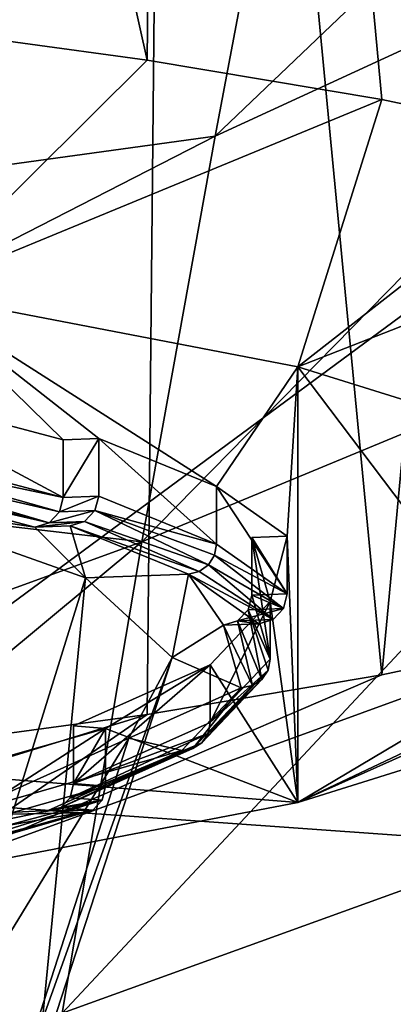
# Model space of a CAD drawing. Header units: millimetres. Extents: x -22 to 72, y 0 to 291.
# Tile 76 of 99: x 8.36 to 9.64, y 260.48 to 263.86. Entities that reach past the tile are written whole.
import ezdxf

# ---------------------------------------------------------------- set-up
doc = ezdxf.new("R2010")
doc.units = ezdxf.units.MM
doc.header["$LTSCALE"] = 65.185185
for name, color, linetype in [('104', 7, 'CONTINUOUS'), ('114', 7, 'CONTINUOUS'), ('116', 7, 'CONTINUOUS'), ('119', 7, 'CONTINUOUS'), ('125', 7, 'CONTINUOUS'), ('128', 7, 'CONTINUOUS'), ('129', 7, 'CONTINUOUS'), ('134', 7, 'CONTINUOUS'), ('137', 7, 'CONTINUOUS'), ('141', 7, 'CONTINUOUS'), ('144', 7, 'CONTINUOUS'), ('154', 7, 'CONTINUOUS'), ('168', 7, 'CONTINUOUS'), ('171', 7, 'CONTINUOUS'), ('173', 7, 'CONTINUOUS'), ('184', 7, 'CONTINUOUS'), ('193', 7, 'CONTINUOUS'), ('23', 7, 'CONTINUOUS'), ('27', 7, 'CONTINUOUS')]:
    doc.layers.add(name, color=color, linetype=linetype)

msp = doc.modelspace()

# ---------------------------------------------------------------- linework, layer by layer
at = {"layer": '104', "color": 7, "linetype": 'CONTINUOUS'}
msp.add_3dface([(8.1354, 260.5119, 222.3827), (8.2828, 260.3415, 221.5302), (8.4165, 260.2524, 220.5359), (8.1354, 260.5119, 222.3827)], dxfattribs=at)
at = {"layer": '114', "color": 7, "linetype": 'CONTINUOUS'}
for points in [[(8.6496, 261.4283, 216.4673), (8.5404, 261.4371, 216.5297), (8.5404, 261.239, 216.5576), (8.6496, 261.4283, 216.4673)], [(8.6496, 261.2302, 216.4951), (8.6496, 261.4283, 216.4673), (8.5404, 261.239, 216.5576), (8.6496, 261.2302, 216.4951)], [(8.5288, 261.1907, 216.5711), (8.6496, 261.2302, 216.4951), (8.5404, 261.239, 216.5576), (8.5288, 261.1907, 216.5711)], [(8.638, 261.1819, 216.5087), (8.6496, 261.2302, 216.4951), (8.5288, 261.1907, 216.5711), (8.638, 261.1819, 216.5087)], [(8.4969, 261.1569, 216.5945), (8.638, 261.1819, 216.5087), (8.5288, 261.1907, 216.5711), (8.4969, 261.1569, 216.5945)], [(8.6061, 261.1481, 216.532), (8.638, 261.1819, 216.5087), (8.4969, 261.1569, 216.5945), (8.6061, 261.1481, 216.532)], [(8.453, 261.147, 216.6215), (8.6061, 261.1481, 216.532), (8.4969, 261.1569, 216.5945), (8.453, 261.147, 216.6215)], [(8.5623, 261.1382, 216.559), (8.6061, 261.1481, 216.532), (8.453, 261.147, 216.6215), (8.5623, 261.1382, 216.559)]]:
    msp.add_3dface(points, dxfattribs=at)
at = {"layer": '116', "color": 7, "linetype": 'CONTINUOUS'}
for points in [[(9.0314, 262.0612, 222.4075), (8.6268, 262.2262, 223.5816), (8.6139, 262.1764, 223.5851), (9.0314, 262.0612, 222.4075)], [(8.5782, 262.1387, 223.5808), (9.0031, 261.9901, 222.4098), (8.6139, 262.1764, 223.5851), (8.5782, 262.1387, 223.5808)], [(9.0241, 262.023, 222.4108), (9.0314, 262.0612, 222.4075), (8.6139, 262.1764, 223.5851), (9.0241, 262.023, 222.4108)], [(9.0031, 261.9901, 222.4098), (9.0241, 262.023, 222.4108), (8.6139, 262.1764, 223.5851), (9.0031, 261.9901, 222.4098)], [(8.5293, 262.1235, 223.5697), (8.9718, 261.9675, 222.4045), (8.5782, 262.1387, 223.5808), (8.5293, 262.1235, 223.5697)], [(8.9718, 261.9675, 222.4045), (9.0031, 261.9901, 222.4098), (8.5782, 262.1387, 223.5808), (8.9718, 261.9675, 222.4045)], [(8.9348, 261.9585, 222.3957), (8.9718, 261.9675, 222.4045), (8.5293, 262.1235, 223.5697), (8.9348, 261.9585, 222.3957)], [(9.0314, 262.0612, 222.4075), (9.0241, 262.023, 222.4108), (9.2739, 261.8901, 221.1903), (9.0314, 262.0612, 222.4075)], [(9.0241, 262.023, 222.4108), (9.0031, 261.9901, 222.4098), (9.2609, 261.8403, 221.1938), (9.0241, 262.023, 222.4108)], [(9.2739, 261.8901, 221.1903), (9.0241, 262.023, 222.4108), (9.2609, 261.8403, 221.1938), (9.2739, 261.8901, 221.1903)], [(8.9718, 261.9675, 222.4045), (8.9348, 261.9585, 222.3957), (9.2253, 261.8026, 221.1894), (8.9718, 261.9675, 222.4045)], [(9.2253, 261.8026, 221.1894), (8.9348, 261.9585, 222.3957), (9.1764, 261.7874, 221.1783), (9.2253, 261.8026, 221.1894)], [(9.0031, 261.9901, 222.4098), (8.9718, 261.9675, 222.4045), (9.2253, 261.8026, 221.1894), (9.0031, 261.9901, 222.4098)], [(9.2609, 261.8403, 221.1938), (9.0031, 261.9901, 222.4098), (9.2253, 261.8026, 221.1894), (9.2609, 261.8403, 221.1938)]]:
    msp.add_3dface(points, dxfattribs=at)
at = {"layer": '119', "color": 7, "linetype": 'CONTINUOUS'}
for points in [[(8.6268, 262.2262, 223.5816), (8.6268, 262.4242, 223.5538), (8.505, 262.2216, 223.5493), (8.6268, 262.2262, 223.5816)], [(8.6268, 262.4242, 223.5538), (8.505, 262.4197, 223.5214), (8.505, 262.2216, 223.5493), (8.6268, 262.4242, 223.5538)], [(8.6139, 262.1764, 223.5851), (8.6268, 262.2262, 223.5816), (8.492, 262.1719, 223.5528), (8.6139, 262.1764, 223.5851)], [(8.492, 262.1719, 223.5528), (8.6268, 262.2262, 223.5816), (8.505, 262.2216, 223.5493), (8.492, 262.1719, 223.5528)], [(8.5782, 262.1387, 223.5808), (8.6139, 262.1764, 223.5851), (8.4564, 262.1342, 223.5484), (8.5782, 262.1387, 223.5808)], [(8.4564, 262.1342, 223.5484), (8.6139, 262.1764, 223.5851), (8.492, 262.1719, 223.5528), (8.4564, 262.1342, 223.5484)], [(8.5293, 262.1235, 223.5697), (8.5782, 262.1387, 223.5808), (8.4075, 262.119, 223.5373), (8.5293, 262.1235, 223.5697)], [(8.4075, 262.119, 223.5373), (8.5782, 262.1387, 223.5808), (8.4564, 262.1342, 223.5484), (8.4075, 262.119, 223.5373)]]:
    msp.add_3dface(points, dxfattribs=at)
at = {"layer": '125', "color": 7, "linetype": 'CONTINUOUS'}
for points in [[(7.855, 262.2031, 224.1361), (8.1354, 260.5119, 222.3827), (8.5819, 261.9454, 222.3021), (7.855, 262.2031, 224.1361)], [(8.1354, 260.5119, 222.3827), (8.4165, 260.2524, 220.5359), (8.5819, 261.9454, 222.3021), (8.1354, 260.5119, 222.3827)], [(8.5819, 261.9454, 222.3021), (8.4165, 260.2524, 220.5359), (8.8784, 261.6716, 220.3539), (8.5819, 261.9454, 222.3021)], [(8.4165, 260.2524, 220.5359), (8.2755, 259.9906, 218.6735), (8.8784, 261.6716, 220.3539), (8.4165, 260.2524, 220.5359)], [(8.8784, 261.6716, 220.3539), (8.2755, 259.9906, 218.6735), (8.7297, 261.3955, 218.3893), (8.8784, 261.6716, 220.3539)], [(8.2755, 259.9906, 218.6735), (7.7196, 259.7398, 216.8888), (8.7297, 261.3955, 218.3893), (8.2755, 259.9906, 218.6735)], [(8.7297, 261.3955, 218.3893), (7.7196, 259.7398, 216.8888), (8.1433, 261.1309, 216.5067), (8.7297, 261.3955, 218.3893)]]:
    msp.add_3dface(points, dxfattribs=at)
at = {"layer": '128', "color": 7, "linetype": 'CONTINUOUS'}
for points in [[(8.6496, 261.2302, 216.4951), (8.638, 261.1819, 216.5087), (8.0973, 261.0737, 215.3815), (8.6496, 261.2302, 216.4951)], [(8.638, 261.1819, 216.5087), (8.6061, 261.1481, 216.532), (8.072, 261.0058, 215.4059), (8.638, 261.1819, 216.5087)], [(8.638, 261.1819, 216.5087), (8.072, 261.0058, 215.4059), (8.0907, 261.0364, 215.3906), (8.638, 261.1819, 216.5087)], [(8.638, 261.1819, 216.5087), (8.0907, 261.0364, 215.3906), (8.0973, 261.0737, 215.3815), (8.638, 261.1819, 216.5087)], [(8.6061, 261.1481, 216.532), (8.5623, 261.1382, 216.559), (8.0439, 260.9866, 215.425), (8.6061, 261.1481, 216.532)], [(8.6061, 261.1481, 216.532), (8.0439, 260.9866, 215.425), (8.072, 261.0058, 215.4059), (8.6061, 261.1481, 216.532)], [(8.5623, 261.1382, 216.559), (8.0107, 260.9817, 215.445), (8.0439, 260.9866, 215.425), (8.5623, 261.1382, 216.559)]]:
    msp.add_3dface(points, dxfattribs=at)
at = {"layer": '129', "color": 7, "linetype": 'CONTINUOUS'}
for points in [[(7.855, 262.2031, 224.1361), (8.4075, 262.119, 223.5373), (7.6878, 262.3095, 224.8928), (7.855, 262.2031, 224.1361)], [(8.4075, 262.119, 223.5373), (7.855, 262.2031, 224.1361), (8.5819, 261.9454, 222.3021), (8.4075, 262.119, 223.5373)], [(8.5293, 262.1235, 223.5697), (8.4075, 262.119, 223.5373), (8.5819, 261.9454, 222.3021), (8.5293, 262.1235, 223.5697)], [(8.9348, 261.9585, 222.3957), (8.5293, 262.1235, 223.5697), (8.5819, 261.9454, 222.3021), (8.9348, 261.9585, 222.3957)], [(8.9348, 261.9585, 222.3957), (8.5819, 261.9454, 222.3021), (8.8784, 261.6716, 220.3539), (8.9348, 261.9585, 222.3957)], [(8.9348, 261.9585, 222.3957), (8.8784, 261.6716, 220.3539), (9.0545, 261.7829, 221.146), (8.9348, 261.9585, 222.3957)], [(9.1764, 261.7874, 221.1783), (8.9348, 261.9585, 222.3957), (9.0545, 261.7829, 221.146), (9.1764, 261.7874, 221.1783)], [(9.0545, 261.7829, 221.146), (8.8784, 261.6716, 220.3539), (9.1157, 261.5681, 219.6173), (9.0545, 261.7829, 221.146)], [(8.8784, 261.6716, 220.3539), (8.7297, 261.3955, 218.3893), (9.1157, 261.5681, 219.6173), (8.8784, 261.6716, 220.3539)], [(9.1157, 261.5681, 219.6173), (8.7297, 261.3955, 218.3893), (8.912, 261.3526, 218.0839), (9.1157, 261.5681, 219.6173)], [(8.7297, 261.3955, 218.3893), (8.1433, 261.1309, 216.5067), (8.912, 261.3526, 218.0839), (8.7297, 261.3955, 218.3893)], [(8.1433, 261.1309, 216.5067), (8.453, 261.147, 216.6215), (8.912, 261.3526, 218.0839), (8.1433, 261.1309, 216.5067)], [(8.5623, 261.1382, 216.559), (8.453, 261.147, 216.6215), (8.1433, 261.1309, 216.5067), (8.5623, 261.1382, 216.559)], [(8.5623, 261.1382, 216.559), (8.1433, 261.1309, 216.5067), (7.1485, 260.8911, 214.8004), (8.5623, 261.1382, 216.559)], [(8.5623, 261.1382, 216.559), (7.1485, 260.8911, 214.8004), (8.0107, 260.9817, 215.445), (8.5623, 261.1382, 216.559)]]:
    msp.add_3dface(points, dxfattribs=at)
at = {"layer": '134', "color": 7, "linetype": 'CONTINUOUS'}
for points in [[(7.7656, 262.3775, 224.9336), (8.505, 262.2216, 223.5493), (7.772, 262.416, 224.9323), (7.7656, 262.3775, 224.9336)], [(7.7473, 262.3438, 224.9265), (8.492, 262.1719, 223.5528), (7.7656, 262.3775, 224.9336), (7.7473, 262.3438, 224.9265)], [(8.492, 262.1719, 223.5528), (8.505, 262.2216, 223.5493), (7.7656, 262.3775, 224.9336), (8.492, 262.1719, 223.5528)], [(7.72, 262.3199, 224.9122), (8.4564, 262.1342, 223.5484), (7.7473, 262.3438, 224.9265), (7.72, 262.3199, 224.9122)], [(8.4564, 262.1342, 223.5484), (8.492, 262.1719, 223.5528), (7.7473, 262.3438, 224.9265), (8.4564, 262.1342, 223.5484)], [(7.6878, 262.3095, 224.8928), (8.4564, 262.1342, 223.5484), (7.72, 262.3199, 224.9122), (7.6878, 262.3095, 224.8928)], [(8.4075, 262.119, 223.5373), (8.4564, 262.1342, 223.5484), (7.6878, 262.3095, 224.8928), (8.4075, 262.119, 223.5373)]]:
    msp.add_3dface(points, dxfattribs=at)
at = {"layer": '137', "color": 7, "linetype": 'CONTINUOUS'}
for points in [[(8.7926, 263.7231, 227.8801), (7.8884, 263.8464, 228.7572), (7.9888, 262.9235, 227.1064), (8.7926, 263.7231, 227.8801)], [(9.5977, 263.5873, 226.9132), (8.7926, 263.7231, 227.8801), (7.9888, 262.9235, 227.1064), (9.5977, 263.5873, 226.9132)], [(9.3097, 262.6705, 225.306), (9.5977, 263.5873, 226.9132), (7.9888, 262.9235, 227.1064), (9.3097, 262.6705, 225.306)], [(10.2949, 263.4403, 225.8673), (9.5977, 263.5873, 226.9132), (9.3097, 262.6705, 225.306), (10.2949, 263.4403, 225.8673)], [(10.8764, 263.2838, 224.7542), (10.2949, 263.4403, 225.8673), (9.3097, 262.6705, 225.306), (10.8764, 263.2838, 224.7542)], [(10.2239, 262.3848, 223.2728), (10.8764, 263.2838, 224.7542), (9.3097, 262.6705, 225.306), (10.2239, 262.3848, 223.2728)], [(10.8764, 261.916, 215.0218), (11.3356, 262.0802, 216.1895), (9.3097, 261.1744, 214.6604), (10.8764, 261.916, 215.0218)], [(9.3097, 261.1744, 214.6604), (11.3356, 262.0802, 216.1895), (10.2238, 261.4601, 216.6936), (9.3097, 261.1744, 214.6604)], [(10.2949, 261.7596, 213.9087), (10.8764, 261.916, 215.0218), (9.3097, 261.1744, 214.6604), (10.2949, 261.7596, 213.9087)], [(9.5977, 261.6126, 212.8628), (10.2949, 261.7596, 213.9087), (7.9888, 260.9213, 212.86), (9.5977, 261.6126, 212.8628)], [(7.9888, 260.9213, 212.86), (10.2949, 261.7596, 213.9087), (9.3097, 261.1744, 214.6604), (7.9888, 260.9213, 212.86)], [(8.7926, 261.4767, 211.8959), (9.5977, 261.6126, 212.8628), (7.9888, 260.9213, 212.86), (8.7926, 261.4767, 211.8959)], [(7.8884, 261.3534, 211.0188), (8.7926, 261.4767, 211.8959), (6.3188, 260.7121, 211.371), (7.8884, 261.3534, 211.0188)], [(6.3188, 260.7121, 211.371), (8.7926, 261.4767, 211.8959), (7.9888, 260.9213, 212.86), (6.3188, 260.7121, 211.371)]]:
    msp.add_3dface(points, dxfattribs=at)
at = {"layer": '141', "color": 7, "linetype": 'CONTINUOUS'}
for points in [[(9.1391, 261.8358, 221.1615), (9.2156, 261.6665, 219.5989), (9.152, 261.8856, 221.158), (9.1391, 261.8358, 221.1615)], [(9.1034, 261.7981, 221.1571), (9.1863, 261.5966, 219.61), (9.1391, 261.8358, 221.1615), (9.1034, 261.7981, 221.1571)], [(9.1863, 261.5966, 219.61), (9.208, 261.6286, 219.6045), (9.1391, 261.8358, 221.1615), (9.1863, 261.5966, 219.61)], [(9.208, 261.6286, 219.6045), (9.2156, 261.6665, 219.5989), (9.1391, 261.8358, 221.1615), (9.208, 261.6286, 219.6045)], [(9.0545, 261.7829, 221.146), (9.1539, 261.5753, 219.6145), (9.1034, 261.7981, 221.1571), (9.0545, 261.7829, 221.146)], [(9.1539, 261.5753, 219.6145), (9.1863, 261.5966, 219.61), (9.1034, 261.7981, 221.1571), (9.1539, 261.5753, 219.6145)], [(9.0545, 261.7829, 221.146), (9.1157, 261.5681, 219.6173), (9.1539, 261.5753, 219.6145), (9.0545, 261.7829, 221.146)], [(9.208, 261.6286, 219.6045), (9.0097, 261.4486, 218.0488), (9.2156, 261.6665, 219.5989), (9.208, 261.6286, 219.6045)], [(9.0022, 261.4109, 218.0557), (9.0097, 261.4486, 218.0488), (9.208, 261.6286, 219.6045), (9.0022, 261.4109, 218.0557)], [(9.1863, 261.5966, 219.61), (9.0022, 261.4109, 218.0557), (9.208, 261.6286, 219.6045), (9.1863, 261.5966, 219.61)], [(8.9811, 261.3794, 218.0648), (9.0022, 261.4109, 218.0557), (9.1863, 261.5966, 219.61), (8.9811, 261.3794, 218.0648)], [(9.1539, 261.5753, 219.6145), (8.9811, 261.3794, 218.0648), (9.1863, 261.5966, 219.61), (9.1539, 261.5753, 219.6145)], [(9.1157, 261.5681, 219.6173), (8.912, 261.3526, 218.0839), (8.9494, 261.359, 218.0747), (9.1157, 261.5681, 219.6173)], [(9.1157, 261.5681, 219.6173), (8.9494, 261.359, 218.0747), (9.1539, 261.5753, 219.6145), (9.1157, 261.5681, 219.6173)], [(8.9494, 261.359, 218.0747), (8.9811, 261.3794, 218.0648), (9.1539, 261.5753, 219.6145), (8.9494, 261.359, 218.0747)], [(9.0022, 261.4109, 218.0557), (8.5404, 261.239, 216.5576), (9.0097, 261.4486, 218.0488), (9.0022, 261.4109, 218.0557)], [(8.5288, 261.1907, 216.5711), (8.5404, 261.239, 216.5576), (9.0022, 261.4109, 218.0557), (8.5288, 261.1907, 216.5711)], [(8.9811, 261.3794, 218.0648), (8.5288, 261.1907, 216.5711), (9.0022, 261.4109, 218.0557), (8.9811, 261.3794, 218.0648)], [(8.453, 261.147, 216.6215), (8.4969, 261.1569, 216.5945), (8.912, 261.3526, 218.0839), (8.453, 261.147, 216.6215)], [(8.4969, 261.1569, 216.5945), (8.5288, 261.1907, 216.5711), (8.9811, 261.3794, 218.0648), (8.4969, 261.1569, 216.5945)], [(8.9494, 261.359, 218.0747), (8.4969, 261.1569, 216.5945), (8.9811, 261.3794, 218.0648), (8.9494, 261.359, 218.0747)], [(8.912, 261.3526, 218.0839), (8.4969, 261.1569, 216.5945), (8.9494, 261.359, 218.0747), (8.912, 261.3526, 218.0839)]]:
    msp.add_3dface(points, dxfattribs=at)
at = {"layer": '144', "color": 7, "linetype": 'CONTINUOUS'}
for points in [[(8.505, 262.4197, 223.5214), (7.9888, 262.9235, 227.1064), (7.772, 262.6141, 224.9044), (8.505, 262.4197, 223.5214)], [(8.505, 262.4197, 223.5214), (8.6268, 262.4242, 223.5538), (7.9888, 262.9235, 227.1064), (8.505, 262.4197, 223.5214)], [(7.9888, 262.9235, 227.1064), (8.6268, 262.4242, 223.5538), (9.0314, 262.2592, 222.3796), (7.9888, 262.9235, 227.1064)], [(9.3097, 262.6705, 225.306), (7.9888, 262.9235, 227.1064), (9.0314, 262.2592, 222.3796), (9.3097, 262.6705, 225.306)], [(9.2739, 262.0882, 221.1625), (9.3097, 262.6705, 225.306), (9.0314, 262.2592, 222.3796), (9.2739, 262.0882, 221.1625)], [(9.3097, 261.1744, 214.6604), (9.3097, 262.6705, 225.306), (9.2739, 262.0882, 221.1625), (9.3097, 261.1744, 214.6604)], [(9.3097, 261.1744, 214.6604), (10.2238, 261.4601, 216.6936), (9.3097, 262.6705, 225.306), (9.3097, 261.1744, 214.6604)], [(10.2238, 261.4601, 216.6936), (10.2239, 262.3848, 223.2728), (9.3097, 262.6705, 225.306), (10.2238, 261.4601, 216.6936)], [(9.152, 262.0836, 221.1301), (9.2155, 261.8643, 219.5695), (9.2739, 262.0882, 221.1625), (9.152, 262.0836, 221.1301)], [(9.2155, 261.8643, 219.5695), (9.3097, 261.1744, 214.6604), (9.2739, 262.0882, 221.1625), (9.2155, 261.8643, 219.5695)], [(9.0096, 261.6466, 218.0209), (9.3097, 261.1744, 214.6604), (9.2155, 261.8643, 219.5695), (9.0096, 261.6466, 218.0209)], [(8.5404, 261.4371, 216.5297), (8.6496, 261.4283, 216.4673), (9.0096, 261.6466, 218.0209), (8.5404, 261.4371, 216.5297)], [(8.6496, 261.4283, 216.4673), (9.3097, 261.1744, 214.6604), (9.0096, 261.6466, 218.0209), (8.6496, 261.4283, 216.4673)], [(9.3097, 261.1744, 214.6604), (8.6496, 261.4283, 216.4673), (8.0973, 261.2718, 215.3537), (9.3097, 261.1744, 214.6604)], [(7.9888, 260.9213, 212.86), (9.3097, 261.1744, 214.6604), (8.0973, 261.2718, 215.3537), (7.9888, 260.9213, 212.86)]]:
    msp.add_3dface(points, dxfattribs=at)
at = {"layer": '154', "color": 7, "linetype": 'CONTINUOUS'}
for points in [[(8.8695, 271.4512, 226.7086), (7.0153, 271.6835, 228.3619), (8.7926, 263.7231, 227.8801), (8.8695, 271.4512, 226.7086)], [(7.0153, 271.6835, 228.3619), (7.8884, 263.8464, 228.7572), (8.7926, 263.7231, 227.8801), (7.0153, 271.6835, 228.3619)], [(8.8695, 271.4512, 226.7086), (8.7926, 263.7231, 227.8801), (9.5977, 263.5873, 226.9132), (8.8695, 271.4512, 226.7086)], [(10.3359, 271.1702, 224.7098), (8.8695, 271.4512, 226.7086), (10.2949, 263.4403, 225.8673), (10.3359, 271.1702, 224.7098)], [(8.8695, 271.4512, 226.7086), (9.5977, 263.5873, 226.9132), (10.2949, 263.4403, 225.8673), (8.8695, 271.4512, 226.7086)], [(8.8695, 269.2283, 210.8919), (10.336, 269.5092, 212.8907), (9.5977, 261.6126, 212.8628), (8.8695, 269.2283, 210.8919)], [(10.336, 269.5092, 212.8907), (10.2949, 261.7596, 213.9087), (9.5977, 261.6126, 212.8628), (10.336, 269.5092, 212.8907)], [(7.0153, 268.9959, 209.2386), (8.8695, 269.2283, 210.8919), (7.8884, 261.3534, 211.0188), (7.0153, 268.9959, 209.2386)], [(8.8695, 269.2283, 210.8919), (8.7926, 261.4767, 211.8959), (7.8884, 261.3534, 211.0188), (8.8695, 269.2283, 210.8919)], [(8.8695, 269.2283, 210.8919), (9.5977, 261.6126, 212.8628), (8.7926, 261.4767, 211.8959), (8.8695, 269.2283, 210.8919)]]:
    msp.add_3dface(points, dxfattribs=at)
at = {"layer": '168', "color": 7, "linetype": 'CONTINUOUS', "true_color": 0xcad1ee}
for points in [[(9.152, 261.8856, 221.158), (9.2156, 261.6665, 219.5989), (9.152, 262.0836, 221.1301), (9.152, 261.8856, 221.158)], [(9.2156, 261.6665, 219.5989), (9.2155, 261.8643, 219.5695), (9.152, 262.0836, 221.1301), (9.2156, 261.6665, 219.5989)], [(9.0097, 261.4486, 218.0488), (9.0096, 261.6466, 218.0209), (9.2155, 261.8643, 219.5695), (9.0097, 261.4486, 218.0488)], [(9.2156, 261.6665, 219.5989), (9.0097, 261.4486, 218.0488), (9.2155, 261.8643, 219.5695), (9.2156, 261.6665, 219.5989)], [(8.5404, 261.239, 216.5576), (8.5404, 261.4371, 216.5297), (9.0096, 261.6466, 218.0209), (8.5404, 261.239, 216.5576)], [(9.0097, 261.4486, 218.0488), (8.5404, 261.239, 216.5576), (9.0096, 261.6466, 218.0209), (9.0097, 261.4486, 218.0488)]]:
    msp.add_3dface(points, dxfattribs=at)
at = {"layer": '171', "color": 7, "linetype": 'CONTINUOUS', "true_color": 0xcad1ee}
for points in [[(8.6268, 262.2262, 223.5816), (9.0314, 262.0612, 222.4075), (8.6268, 262.4242, 223.5538), (8.6268, 262.2262, 223.5816)], [(8.6268, 262.4242, 223.5538), (9.0314, 262.0612, 222.4075), (9.0314, 262.2592, 222.3796), (8.6268, 262.4242, 223.5538)], [(9.0314, 262.0612, 222.4075), (9.2739, 261.8901, 221.1903), (9.0314, 262.2592, 222.3796), (9.0314, 262.0612, 222.4075)], [(9.2739, 261.8901, 221.1903), (9.2739, 262.0882, 221.1625), (9.0314, 262.2592, 222.3796), (9.2739, 261.8901, 221.1903)]]:
    msp.add_3dface(points, dxfattribs=at)
at = {"layer": '173', "color": 7, "linetype": 'CONTINUOUS', "true_color": 0xcad1ee}
for points in [[(8.6496, 261.4283, 216.4673), (8.6496, 261.2302, 216.4951), (8.0973, 261.0737, 215.3815), (8.6496, 261.4283, 216.4673)], [(8.6496, 261.4283, 216.4673), (8.0973, 261.0737, 215.3815), (8.0973, 261.2718, 215.3537), (8.6496, 261.4283, 216.4673)]]:
    msp.add_3dface(points, dxfattribs=at)
at = {"layer": '184', "color": 7, "linetype": 'CONTINUOUS', "true_color": 0xcad1ee}
for points in [[(8.505, 262.2216, 223.5493), (8.505, 262.4197, 223.5214), (7.772, 262.6141, 224.9044), (8.505, 262.2216, 223.5493)], [(7.772, 262.416, 224.9323), (8.505, 262.2216, 223.5493), (7.772, 262.6141, 224.9044), (7.772, 262.416, 224.9323)]]:
    msp.add_3dface(points, dxfattribs=at)
at = {"layer": '193', "color": 7, "linetype": 'CONTINUOUS', "true_color": 0xcad1ee}
for points in [[(9.2739, 261.8901, 221.1903), (9.152, 262.0836, 221.1301), (9.2739, 262.0882, 221.1625), (9.2739, 261.8901, 221.1903)], [(9.2739, 261.8901, 221.1903), (9.152, 261.8856, 221.158), (9.152, 262.0836, 221.1301), (9.2739, 261.8901, 221.1903)], [(9.2739, 261.8901, 221.1903), (9.2609, 261.8403, 221.1938), (9.152, 261.8856, 221.158), (9.2739, 261.8901, 221.1903)], [(9.2609, 261.8403, 221.1938), (9.1391, 261.8358, 221.1615), (9.152, 261.8856, 221.158), (9.2609, 261.8403, 221.1938)], [(9.2609, 261.8403, 221.1938), (9.2253, 261.8026, 221.1894), (9.1034, 261.7981, 221.1571), (9.2609, 261.8403, 221.1938)], [(9.2609, 261.8403, 221.1938), (9.1034, 261.7981, 221.1571), (9.1391, 261.8358, 221.1615), (9.2609, 261.8403, 221.1938)], [(9.1764, 261.7874, 221.1783), (9.0545, 261.7829, 221.146), (9.1034, 261.7981, 221.1571), (9.1764, 261.7874, 221.1783)], [(9.2253, 261.8026, 221.1894), (9.1764, 261.7874, 221.1783), (9.1034, 261.7981, 221.1571), (9.2253, 261.8026, 221.1894)]]:
    msp.add_3dface(points, dxfattribs=at)
at = {"layer": '23', "color": 7, "linetype": 'CONTINUOUS'}
for points in [[(7.4617, 261.2178, -9.3628), (7.467, 266.1676, -7.1538), (11.1927, 263.9748, -7.7888), (7.4617, 261.2178, -9.3628)], [(11.1916, 260.9524, -9.0484), (7.4617, 261.2178, -9.3628), (11.1927, 263.9748, -7.7888), (11.1916, 260.9524, -9.0484)], [(7.4558, 256.0677, -10.9662), (7.4617, 261.2178, -9.3628), (11.1906, 257.8784, -10.0799), (7.4558, 256.0677, -10.9662)], [(11.1906, 257.8784, -10.0799), (7.4617, 261.2178, -9.3628), (11.1916, 260.9524, -9.0484), (11.1906, 257.8784, -10.0799)]]:
    msp.add_3dface(points, dxfattribs=at)
at = {"layer": '27', "color": 7, "linetype": 'CONTINUOUS'}
for points in [[(11.0596, 264.3998, 24.1345), (11.2861, 265.62, 26.3979), (9.0261, 263.4616, 24.2916), (11.0596, 264.3998, 24.1345)], [(9.0261, 263.4616, 24.2916), (11.2861, 265.62, 26.3979), (9.2403, 264.5951, 26.5294), (9.0261, 263.4616, 24.2916)], [(9.0261, 263.4616, 24.2916), (9.2403, 264.5951, 26.5294), (6.908, 263.1696, 25.1569), (9.0261, 263.4616, 24.2916)], [(6.908, 263.1696, 25.1569), (9.2403, 264.5951, 26.5294), (7.0261, 263.8772, 26.6951), (6.908, 263.1696, 25.1569)], [(10.7975, 262.9076, 21.9745), (11.0596, 264.3998, 24.1345), (8.7747, 262.0695, 22.1498), (10.7975, 262.9076, 21.9745)], [(8.7747, 262.0695, 22.1498), (11.0596, 264.3998, 24.1345), (9.0261, 263.4616, 24.2916), (8.7747, 262.0695, 22.1498)], [(8.7747, 262.0695, 22.1498), (9.0261, 263.4616, 24.2916), (6.7662, 262.3034, 23.594), (8.7747, 262.0695, 22.1498)], [(6.7662, 262.3034, 23.594), (9.0261, 263.4616, 24.2916), (6.908, 263.1696, 25.1569), (6.7662, 262.3034, 23.594)], [(10.5139, 261.1789, 19.9488), (10.7975, 262.9076, 21.9745), (8.5011, 260.4506, 20.1354), (10.5139, 261.1789, 19.9488)], [(8.5011, 260.4506, 20.1354), (10.7975, 262.9076, 21.9745), (8.7747, 262.0695, 22.1498), (8.5011, 260.4506, 20.1354)], [(6.6044, 261.2808, 22.0333), (8.7747, 262.0695, 22.1498), (6.7662, 262.3034, 23.594), (6.6044, 261.2808, 22.0333)], [(8.5011, 260.4506, 20.1354), (8.7747, 262.0695, 22.1498), (6.4291, 260.1165, 20.5124), (8.5011, 260.4506, 20.1354)], [(6.4291, 260.1165, 20.5124), (8.7747, 262.0695, 22.1498), (6.6044, 261.2808, 22.0333), (6.4291, 260.1165, 20.5124)], [(10.2232, 259.2491, 18.0881), (10.5139, 261.1789, 19.9488), (8.2201, 258.6366, 18.2803), (10.2232, 259.2491, 18.0881)], [(8.2201, 258.6366, 18.2803), (10.5139, 261.1789, 19.9488), (8.5011, 260.4506, 20.1354), (8.2201, 258.6366, 18.2803)]]:
    msp.add_3dface(points, dxfattribs=at)

doc.saveas('drawing.dxf')
